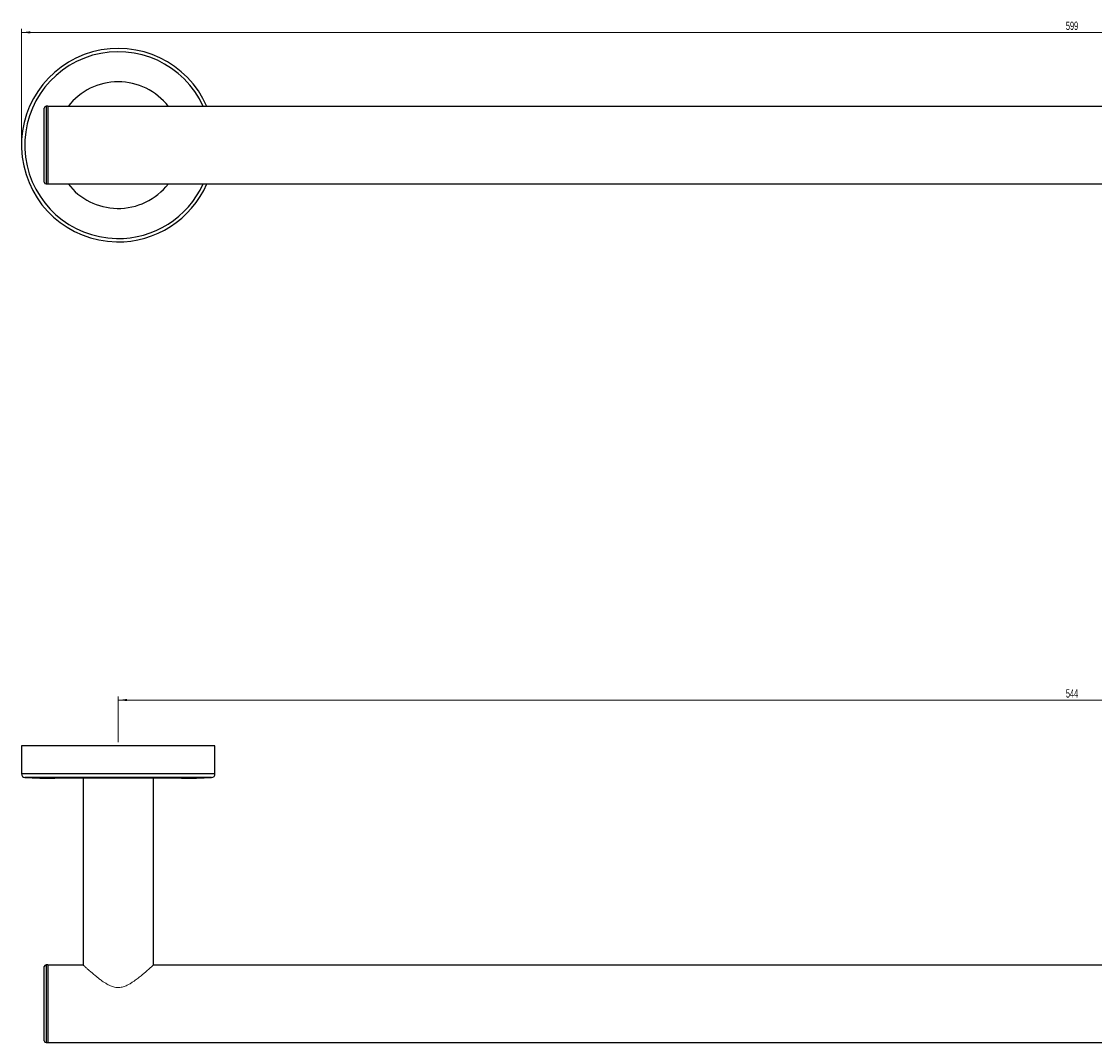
# Model space of a CAD drawing. Header units: millimetres. Extents: x -797 to 393, y -45 to 419.
# Tile 1 of 4: x -797 to -492, y 129 to 419. Entities that reach past the tile are written whole.
import ezdxf

# ---------------------------------------------------------------- set-up
doc = ezdxf.new("R2010")
doc.units = ezdxf.units.MM
doc.header["$PDSIZE"] = -1
doc.styles.add('SLDTEXTSTYLE0', font='TXT', dxfattribs={"width": 0.605})
doc.dimstyles.new('SLDDIMSTYLE0', dxfattribs={"dimtxt": 2.311487, "dimasz": 2.5, "dimexe": 0, "dimexo": 0.0625, "dimgap": 0.577872, "dimtad": 1, "dimrnd": 1e-09, "dimzin": 12, "dimdsep": 46, "dimtxsty": 'SLDTEXTSTYLE0', "dimsah": 1, "dimcen": 0.09, "dimadec": 0, "dimazin": 3, "dimtfac": 1, "dimtofl": 0, "dimtmove": 0, "dimatfit": 3, "dimfxl": 1, "dimfrac": 2, "dimtolj": 1, "dimtzin": 12, "dimarcsym": 0})

# ---------------------------------------------------------------- blocks, each defined once
blk = doc.blocks.new('_D')
at = {"color": 7, "linetype": 'Continuous', "lineweight": 18}
for p, q in [((-797.44, 384.78), (-797.44, 416.84)), ((-797.44, 415.84), (-198.44, 415.84)), ((-198.44, 384.78), (-198.44, 416.84))]:
    blk.add_line(p, q, dxfattribs=at)
for points in [[(-797.44, 415.84), (-794.94, 415.53), (-794.94, 416.15)], [(-198.44, 415.84), (-200.94, 416.15), (-200.94, 415.53)]]:
    blk.add_solid(points, dxfattribs=at)
at = {"color": 7, "linetype": 'Continuous', "lineweight": 18, "insert": (-500.59, 418.91), "char_height": 2.381, "attachment_point": 1, "style": 'SLDTEXTSTYLE0'}
blk.add_mtext('599', dxfattribs=at)
blk = doc.blocks.new('_D_2')
at = {"color": 7, "linetype": 'Continuous', "lineweight": 18}
for p, q in [((-769.94, 213.97), (-769.94, 226.99)), ((-225.94, 225.99), (-769.94, 225.99)), ((-225.94, 213.97), (-225.94, 226.99))]:
    blk.add_line(p, q, dxfattribs=at)
for points in [[(-769.94, 225.99), (-767.44, 225.68), (-767.44, 226.3)], [(-225.94, 225.99), (-228.44, 226.3), (-228.44, 225.68)]]:
    blk.add_solid(points, dxfattribs=at)
at = {"color": 7, "linetype": 'Continuous', "lineweight": 18, "insert": (-500.59, 229.06), "char_height": 2.381, "attachment_point": 1, "style": 'SLDTEXTSTYLE0'}
blk.add_mtext('544', dxfattribs=at)

msp = doc.modelspace()

# ---------------------------------------------------------------- linework, layer by layer
at = {"color": 7, "linetype": 'Continuous', "lineweight": 25}
for p, q in [((-790.942, 383.782), (-790.942, 394.332)), ((-789.942, 394.832), (-790.442, 394.832)), ((-789.942, 394.832), (-789.942, 372.732)), ((-205.942, 394.782), (-789.942, 394.782)), ((-790.942, 373.232), (-790.942, 383.782)), ((-790.442, 372.732), (-789.942, 372.732)), ((-789.942, 372.782), (-205.942, 372.782)), ((-797.442, 212.974), (-797.442, 204.974)), ((-742.442, 212.974), (-797.442, 212.974)), ((-742.442, 204.974), (-742.442, 212.974)), ((-751.942, 203.724), (-787.942, 203.724)), ((-779.942, 203.724), (-779.942, 150.642)), ((-759.942, 150.642), (-759.942, 203.724)), ((-790.942, 129.092), (-790.942, 150.192)), ((-789.942, 150.692), (-790.442, 150.692)), ((-789.942, 150.692), (-789.942, 128.592)), ((-779.942, 150.642), (-789.942, 150.642)), ((-235.942, 150.642), (-759.942, 150.642)), ((-790.442, 128.592), (-789.942, 128.592)), ((-789.942, 128.642), (-205.942, 128.642))]:
    msp.add_line(p, q, dxfattribs=at)
at = {"color": 8, "linetype": 'Continuous', "lineweight": 25}
for p, q in [((-790.442, 394.832), (-790.442, 383.782)), ((-790.442, 383.782), (-790.442, 372.732)), ((-742.442, 204.974), (-797.442, 204.974)), ((-743.384, 203.976), (-796.501, 203.976)), ((-790.442, 150.692), (-790.442, 128.592))]:
    msp.add_line(p, q, dxfattribs=at)
at = {"color": 7, "linetype": 'Continuous', "lineweight": 25}
for centre, radius, start, end in [((-769.942, 383.782), 27.5, 23.57818, 268.96051), ((-790.442, 394.332), 0.5, 90, 180), ((-790.442, 373.232), 0.5, 180, 270), ((-769.942, 383.782), 27.5, 268.96051, 336.42182), ((-796.442, 204.974), 1, 180, 266.63063), ((-743.442, 204.974), 1, 273.36937, 0), ((-787.942, 349.349), 145.625, 266.63063, 270), ((-751.942, 349.349), 145.625, 270, 273.36937), ((-790.442, 150.192), 0.5, 90, 180), ((-790.442, 129.092), 0.5, 180, 270)]:
    msp.add_arc(centre, radius, start, end, dxfattribs=at)
at = {"color": 8, "linetype": 'Continuous', "lineweight": 25}
for radius, start, end in [(26.559, 24.46742, 268.96051), (18, 37.66989, 142.33011), (18, 217.66989, 268.96051), (26.559, 268.96051, 335.53258), (18, 268.96051, 322.33011)]:
    msp.add_arc((-769.942, 383.782), radius, start, end, dxfattribs=at)
at = {"color": 144, "linetype": 'Continuous', "lineweight": 18}
msp.add_open_spline([(-759.95, 150.635), (-759.954, 150.631), (-759.962, 150.624), (-760.066, 150.529), (-760.228, 150.382), (-760.467, 150.167), (-760.765, 149.899), (-761.122, 149.581), (-761.537, 149.214), (-761.937, 148.865), (-762.366, 148.495), (-763.031, 147.93), (-763.949, 147.177), (-764.919, 146.432), (-765.787, 145.82), (-766.482, 145.374), (-767.135, 145.009), (-767.681, 144.745), (-768.214, 144.531), (-769.048, 144.276), (-770.239, 144.152), (-771.517, 144.449), (-772.439, 144.849), (-773.178, 145.242), (-773.825, 145.641), (-774.47, 146.079), (-775.131, 146.559), (-775.856, 147.118), (-776.54, 147.672), (-777.212, 148.233), (-777.778, 148.717), (-778.281, 149.156), (-778.63, 149.463), (-778.921, 149.722), (-779.223, 149.992), (-779.526, 150.264), (-779.749, 150.466), (-779.889, 150.593), (-779.954, 150.652), (-779.937, 150.637), (-779.934, 150.634)], degree=3, knots=[0, 0, 0, 0, 0.0262789, 0.0442912, 0.0716939, 0.0995742, 0.1185566, 0.1473529, 0.1765301, 0.1957854, 0.2151522, 0.2444969, 0.2942617, 0.3388846, 0.3639574, 0.394442, 0.4148969, 0.4317084, 0.4486915, 0.4658412, 0.5083979, 0.5509374, 0.5788242, 0.597699, 0.6263337, 0.648391, 0.6705663, 0.7041552, 0.7382987, 0.7611934, 0.7988045, 0.8242109, 0.8456452, 0.86288, 0.8828507, 0.9131998, 0.9441111, 0.9640819, 0.9945847, 1, 1, 1, 1], dxfattribs=at)
at = {"color": 7, "linetype": 'Continuous', "lineweight": 0}
msp.add_point((-769.942, 212.974), dxfattribs=at)

# ---------------------------------------------------------------- dimensions: what is measured, and where the dimension line sits
at = {"color": 7, "linetype": 'Continuous', "lineweight": 18}
for base, p1, p2, picture, middle in [((-198.442, 415.838), (-797.442, 383.782), (-198.442, 383.782), '_D', (-497.942, 415.838)), ((-769.942, 225.99), (-225.942, 212.974), (-769.942, 212.974), '_D_2', (-497.942, 225.99))]:
    dim = msp.add_linear_dim(base=base, p1=p1, p2=p2, dimstyle='SLDDIMSTYLE0', dxfattribs=at)
    dim.commit()
    dim.dimension.update_dxf_attribs({"geometry": picture, "text_midpoint": middle, "dimtype": 160})

doc.saveas('drawing.dxf')
